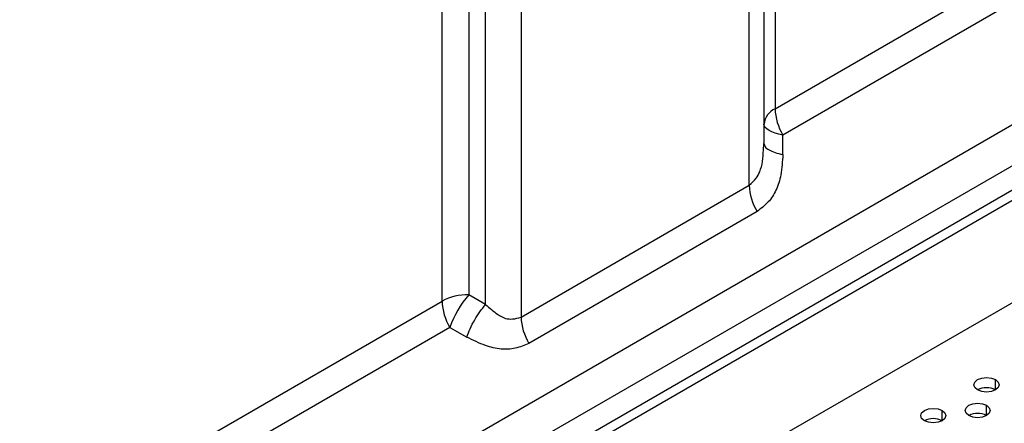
# Model space of a CAD drawing. Header units: millimetres. Extents: x 0 to 1118, y 0 to 864.
# Tile 253 of 256: x 960 to 974, y 692 to 697. Entities that reach past the tile are written whole.
import ezdxf

# ---------------------------------------------------------------- set-up
doc = ezdxf.new("R2010")
doc.units = ezdxf.units.MM

msp = doc.modelspace()

# ---------------------------------------------------------------- linework, layer by layer
at = {"color": 7, "linetype": 'Continuous', "lineweight": 25}
for p, q in [((970.4699, 709.6007), (970.4699, 695.9217)), ((970.3234, 709.3967), (970.3234, 695.4591)), ((970.1282, 694.9079), (970.1282, 709.1245)), ((967.101, 707.377), (967.101, 693.1604)), ((922.087, 665.1001), (995.1075, 707.2539)), ((922.2048, 665.032), (995.2254, 707.1859)), ((966.6296, 693.3267), (966.6296, 707.2643)), ((966.0522, 693.3714), (966.0522, 707.0505)), ((966.4058, 707.135), (966.4058, 693.4559)), ((970.4699, 695.9217), (989.0332, 706.638)), ((989.1367, 706.2896), (970.5734, 695.5732)), ((995.5789, 706.0291), (921.8513, 663.467)), ((926.3793, 668.4412), (990.5391, 705.4799)), ((990.6772, 705.0152), (926.5173, 667.9765)), ((970.5734, 695.3147), (970.5734, 695.5732)), ((970.3161, 695.3731), (970.3234, 695.4591)), ((970.3234, 695.4591), (970.3307, 695.4406)), ((967.101, 693.1604), (970.1282, 694.9079)), ((970.2317, 694.5595), (967.2046, 692.8119)), ((966.6296, 693.3267), (966.4058, 693.4559)), ((949.2567, 683.6755), (966.0522, 693.3714)), ((966.1558, 693.0229), (949.3602, 683.3271)), ((966.1558, 693.0229), (966.3796, 692.8937))]:
    msp.add_line(p, q, dxfattribs=at)
at = {"color": 8, "linetype": 'Continuous', "lineweight": 25}
for p, q in [((973.3935, 692.1944), (973.3935, 692.3305)), ((972.6864, 691.7862), (972.6864, 691.9223)), ((973.2756, 691.8542), (973.2756, 691.9903))]:
    msp.add_line(p, q, dxfattribs=at)
at = {"color": 7, "linetype": 'Continuous', "lineweight": 25, "flags": 128}
for points in [[(970.5734, 695.5732), (970.5191, 695.5853), (970.4699, 695.5997), (970.4268, 695.6161), (970.3904, 695.6342), (970.3615, 695.6538), (970.3405, 695.6744), (970.3277, 695.6958), (970.3234, 695.7176)], [(973.1578, 692.1944), (973.1216, 692.2256), (973.1089, 692.2624), (973.1216, 692.2992), (973.1578, 692.3305), (973.2118, 692.3513), (973.2756, 692.3586), (973.3394, 692.3513), (973.3935, 692.3305)], [(973.3935, 692.3305), (973.4296, 692.2992), (973.4423, 692.2624), (973.4296, 692.2256), (973.3935, 692.1944), (973.3394, 692.1735), (973.2756, 692.1662), (973.2118, 692.1735), (973.1578, 692.1944)], [(973.0399, 691.8542), (973.0038, 691.8854), (972.9911, 691.9223), (973.0038, 691.9591), (973.0399, 691.9903), (973.094, 692.0111), (973.1578, 692.0185), (973.2215, 692.0111), (973.2756, 691.9903)], [(972.4506, 691.7862), (972.4145, 691.8174), (972.4018, 691.8542), (972.4145, 691.891), (972.4506, 691.9223), (972.5047, 691.9431), (972.5685, 691.9504), (972.6323, 691.9431), (972.6864, 691.9223)], [(972.6864, 691.9223), (972.7225, 691.891), (972.7352, 691.8542), (972.7225, 691.8174), (972.6864, 691.7862), (972.6323, 691.7653), (972.5685, 691.758), (972.5047, 691.7653), (972.4506, 691.7862)], [(973.2756, 691.9903), (973.3117, 691.9591), (973.3244, 691.9223), (973.3117, 691.8854), (973.2756, 691.8542), (973.2215, 691.8334), (973.1578, 691.826), (973.094, 691.8334), (973.0399, 691.8542)]]:
    msp.add_lwpolyline(points, dxfattribs=at)
at = {"color": 7, "linetype": 'Continuous', "lineweight": 25}
for centre, radius, start, end in [((970.5737, 695.6926), 0.2515, 114.37466, 174.3052), ((971.1909, 695.9463), 0.7214, 181.9565, 211.14373), ((970.8492, 694.9326), 0.7214, 181.9565, 211.14373), ((966.3913, 692.7346), 0.7215, 88.8559, 118.04024), ((967.4701, 692.5528), 1.3959, 139.68312, 160.31688), ((966.7732, 693.396), 0.7214, 181.9565, 211.14373), ((967.822, 693.185), 0.7214, 181.9565, 211.14373), ((973.2756, 691.9669), 0.2562, 62.61002, 117.3846), ((973.1578, 691.6267), 0.2562, 62.61002, 117.3846), ((972.5685, 691.5587), 0.2562, 62.61002, 117.3846)]:
    msp.add_arc(centre, radius, start, end, dxfattribs=at)
at = {"color": 8, "linetype": 'Continuous', "lineweight": 25}
for points, knots in [([(970.3307, 695.4406), (970.333, 695.4323), (970.3391, 695.4095), (970.3866, 695.3749), (970.4648, 695.3394), (970.5372, 695.3229), (970.5734, 695.3147)], [0, 0, 0, 0, 0.15996678, 0.43997785, 0.71998893, 1, 1, 1, 1]), ([(970.1282, 694.9079), (970.1608, 694.9371), (970.2171, 694.9875), (970.275, 695.0931), (970.3085, 695.2251), (970.3135, 695.3231), (970.3161, 695.3731)], [0, 0, 0, 0, 0.270259, 0.4655164, 0.727217, 1, 1, 1, 1])]:
    msp.add_open_spline(points, degree=3, knots=knots, dxfattribs=at)
at = {"color": 7, "linetype": 'Continuous', "lineweight": 25}
for points, knots in [([(970.5734, 695.3147), (970.5676, 695.2238), (970.5571, 695.0582), (970.4928, 694.8413), (970.3835, 694.674), (970.2834, 694.5984), (970.2317, 694.5595)], [0, 0, 0, 0, 0.2953277, 0.5381788, 0.7617918, 1, 1, 1, 1]), ([(966.6296, 693.3267), (966.6817, 693.2818), (966.7669, 693.2084), (966.8833, 693.1378), (966.9991, 693.1297), (967.064, 693.1492), (967.101, 693.1604)], [0, 0, 0, 0, 0.36207917, 0.59116114, 0.76669039, 1, 1, 1, 1]), ([(967.2046, 692.8119), (967.1451, 692.7865), (967.0301, 692.7373), (966.831, 692.7264), (966.6111, 692.7802), (966.4618, 692.8534), (966.3796, 692.8937)], [0, 0, 0, 0, 0.2383473, 0.4604983, 0.70271066, 1, 1, 1, 1])]:
    msp.add_open_spline(points, degree=3, knots=knots, dxfattribs=at)
msp.add_open_spline([(966.3796, 692.8937), (966.3939, 692.931), (966.4224, 693.0057), (966.4838, 693.1222), (966.554, 693.2336), (966.6044, 693.2957), (966.6296, 693.3267)], degree=3, dxfattribs=at)

doc.saveas('drawing.dxf')
